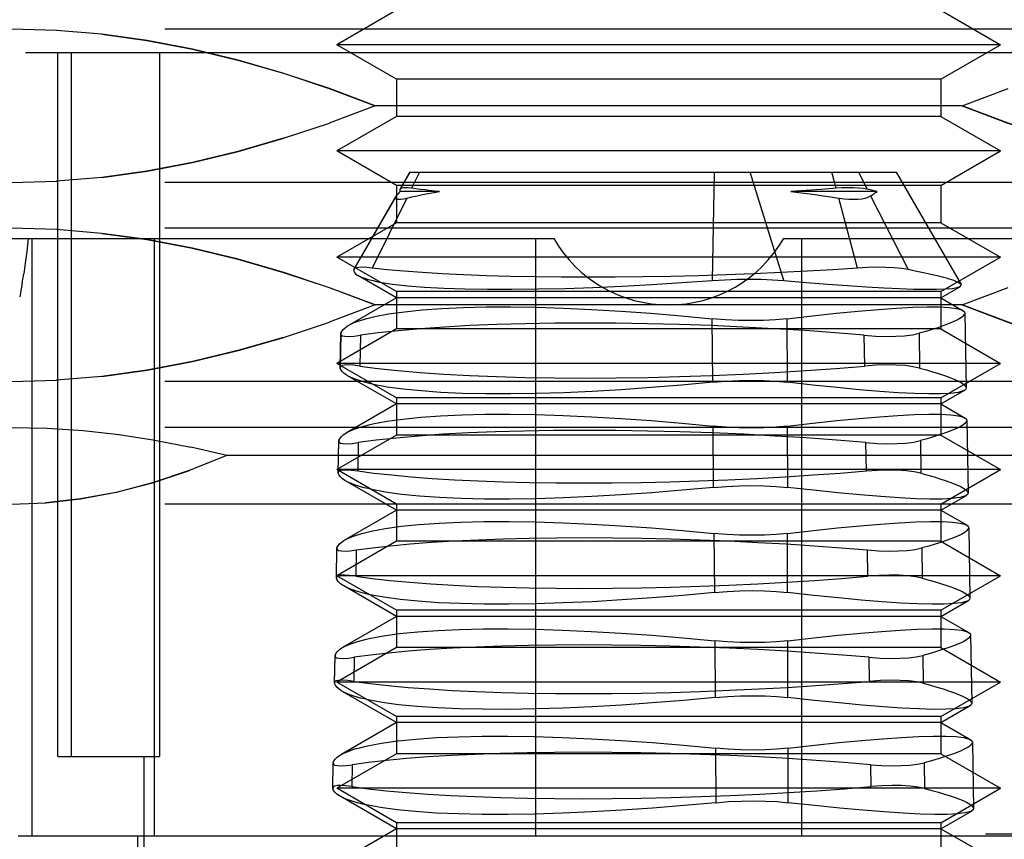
# Model space of a CAD drawing. Header units: inches. Extents: x 0 to 77.3, y 0 to 50.
# Tile 11 of 23: x 32.373 to 32.665, y 11.217 to 11.46. Entities that reach past the tile are written whole.
import ezdxf

# ---------------------------------------------------------------- set-up
doc = ezdxf.new("R2010")
doc.units = ezdxf.units.IN
doc.header["$LTSCALE"] = 4.25
doc.header["$MEASUREMENT"] = 0
doc.linetypes.add('HIDDEN', pattern=[0.2, 0.1, -0.1])
doc.layers.add('DEFAULT_2', color=8, linetype='HIDDEN')
doc.layers.add('DOOR_ASSEMBLY', color=7, linetype='CONTINUOUS')

msp = doc.modelspace()

# ---------------------------------------------------------------- linework, layer by layer
at = {"layer": 'DEFAULT_2', "color": 8, "linetype": 'HIDDEN'}
msp.add_line((18.20929, 11.21825), (33.41853, 11.21825), dxfattribs=at)
at = {"layer": 'DOOR_ASSEMBLY', "color": 8, "linetype": 'HIDDEN'}
for p, q in [((32.48466, 11.46245), (32.46694, 11.45223)), ((32.64608, 11.46245), (32.66379, 11.45223)), ((32.84096, 11.45685), (32.28978, 11.45685)), ((32.38391, 11.45647), (32.3705, 11.45685)), ((32.66379, 11.45223), (32.46694, 11.45223)), ((32.48466, 11.442), (32.46694, 11.45223)), ((32.64608, 11.442), (32.66379, 11.45223)), ((32.79962, 11.44987), (32.33112, 11.44987)), ((32.38427, 11.24121), (32.38427, 11.44987)), ((32.38817, 11.44987), (32.38817, 11.24121)), ((32.41442, 11.44987), (32.41442, 11.24121)), ((32.64608, 11.442), (32.48466, 11.442)), ((32.48466, 11.442), (32.48466, 11.43096)), ((32.64608, 11.442), (32.64608, 11.43096)), ((32.65242, 11.43412), (32.666, 11.43925)), ((32.47832, 11.43412), (32.46474, 11.429)), ((32.65242, 11.43412), (32.47832, 11.43412)), ((32.48466, 11.43096), (32.46694, 11.42073)), ((32.64608, 11.43096), (32.48466, 11.43096)), ((32.64608, 11.43096), (32.66379, 11.42073)), ((32.45118, 11.42449), (32.46475, 11.42901)), ((32.66379, 11.42073), (32.46694, 11.42073)), ((32.48466, 11.4105), (32.46694, 11.42073)), ((32.64608, 11.4105), (32.66379, 11.42073)), ((32.39733, 11.4129), (32.38387, 11.41178)), ((32.48572, 11.40936), (32.48865, 11.41444)), ((32.48863, 11.41444), (32.48576, 11.40946)), ((32.48864, 11.41444), (32.6328, 11.41444)), ((32.49147, 11.41444), (32.48913, 11.40967)), ((32.57882, 11.41444), (32.57828, 11.38232)), ((32.59948, 11.38232), (32.58956, 11.41444)), ((32.61502, 11.40967), (32.61374, 11.41444)), ((32.62166, 11.41444), (32.62424, 11.40936)), ((32.6328, 11.41444), (32.65205, 11.3811)), ((32.84096, 11.41139), (32.28978, 11.41139)), ((32.3705, 11.41139), (32.38391, 11.41178)), ((32.64608, 11.4105), (32.48466, 11.4105)), ((32.48466, 11.4105), (32.48466, 11.39946)), ((32.61502, 11.40967), (32.61066, 11.40932)), ((32.64608, 11.4105), (32.64608, 11.39946)), ((32.47198, 11.38555), (32.48459, 11.40741)), ((32.48445, 11.4072), (32.47203, 11.38569)), ((32.4877, 11.40677), (32.47748, 11.38598)), ((32.48459, 11.40741), (32.48446, 11.4072)), ((32.48576, 11.40946), (32.48572, 11.40936)), ((32.49742, 11.4087), (32.48574, 11.4087)), ((32.60618, 11.409), (32.60159, 11.4087)), ((32.62714, 11.4087), (32.60159, 11.4087)), ((32.61066, 11.40932), (32.60618, 11.409)), ((32.62137, 11.38598), (32.61579, 11.40677)), ((32.62714, 11.4087), (32.62424, 11.40936)), ((32.62523, 11.40741), (32.63634, 11.38555)), ((32.48466, 11.39946), (32.46694, 11.38923)), ((32.64608, 11.39946), (32.48466, 11.39946)), ((32.64608, 11.39946), (32.66379, 11.38923)), ((32.84096, 11.3978), (32.28978, 11.3978)), ((32.38391, 11.39741), (32.3705, 11.3978)), ((32.32764, 11.39475), (32.53127, 11.39475)), ((32.37549, 11.39475), (32.37504, 11.39092)), ((32.37651, 11.39475), (32.37651, 11.21759)), ((32.41289, 11.21759), (32.41289, 11.39475)), ((32.526, 11.21759), (32.526, 11.39475)), ((32.59946, 11.39475), (32.80309, 11.39475)), ((32.60474, 11.39475), (32.60474, 11.21759)), ((32.37505, 11.39094), (32.37459, 11.38741)), ((32.66379, 11.38923), (32.46694, 11.38923)), ((32.48466, 11.37901), (32.46694, 11.38923)), ((32.64608, 11.37901), (32.66379, 11.38923)), ((32.37459, 11.38744), (32.37412, 11.38428)), ((32.37367, 11.38155), (32.37412, 11.3843)), ((32.47204, 11.38569), (32.47198, 11.38555)), ((32.48466, 11.3772), (32.47324, 11.38379)), ((32.64608, 11.3772), (32.65188, 11.38055)), ((32.64608, 11.37901), (32.48466, 11.37901)), ((32.48466, 11.37901), (32.48466, 11.36797)), ((32.64608, 11.37901), (32.64608, 11.36797)), ((32.65242, 11.37507), (32.666, 11.38019)), ((32.47832, 11.37507), (32.46474, 11.36995)), ((32.48466, 11.3772), (32.4704, 11.36897)), ((32.65242, 11.37507), (32.47832, 11.37507)), ((32.64608, 11.3772), (32.48466, 11.3772)), ((32.64608, 11.3772), (32.65273, 11.37336)), ((32.65322, 11.37261), (32.6536, 11.35051)), ((32.45118, 11.36544), (32.46475, 11.36995)), ((32.57844, 11.35212), (32.5783, 11.37099)), ((32.60044, 11.37099), (32.60048, 11.35212)), ((32.48466, 11.36797), (32.46694, 11.35774)), ((32.46811, 11.36649), (32.46793, 11.35652)), ((32.46796, 11.35633), (32.46814, 11.36668)), ((32.46814, 11.36668), (32.46811, 11.36649)), ((32.47394, 11.36607), (32.47376, 11.35693)), ((32.64608, 11.36797), (32.48466, 11.36797)), ((32.62351, 11.35693), (32.62337, 11.36607)), ((32.63967, 11.36668), (32.63979, 11.35633)), ((32.64608, 11.36797), (32.66379, 11.35774)), ((32.66379, 11.35774), (32.46694, 11.35774)), ((32.48466, 11.34751), (32.46694, 11.35774)), ((32.64608, 11.34751), (32.66379, 11.35774)), ((32.46793, 11.35652), (32.46796, 11.35633)), ((32.84096, 11.35234), (32.28978, 11.35234)), ((32.3705, 11.35234), (32.38391, 11.35273)), ((32.39733, 11.35385), (32.38387, 11.35272)), ((32.48466, 11.3457), (32.47013, 11.35409)), ((32.64608, 11.3457), (32.65314, 11.34978)), ((32.48466, 11.3457), (32.46983, 11.33714)), ((32.64608, 11.34751), (32.48466, 11.34751)), ((32.48466, 11.34751), (32.48466, 11.33647)), ((32.64608, 11.3457), (32.48466, 11.3457)), ((32.64608, 11.34751), (32.64608, 11.33647)), ((32.64608, 11.3457), (32.65329, 11.34154)), ((32.65377, 11.34079), (32.65415, 11.31933)), ((32.84096, 11.33874), (32.28978, 11.33874)), ((32.39172, 11.3378), (32.4024, 11.33662)), ((32.57868, 11.32096), (32.57854, 11.33915)), ((32.60051, 11.33915), (32.60056, 11.32096)), ((32.40237, 11.33663), (32.41306, 11.33499)), ((32.41302, 11.335), (32.4237, 11.33293)), ((32.48466, 11.33647), (32.46694, 11.32624)), ((32.46738, 11.32531), (32.46755, 11.3347)), ((32.46741, 11.32518), (32.46758, 11.33484)), ((32.46758, 11.33484), (32.46755, 11.33466)), ((32.47333, 11.33424), (32.47317, 11.32576)), ((32.64608, 11.33647), (32.48466, 11.33647)), ((32.62398, 11.32576), (32.62385, 11.33424)), ((32.64004, 11.33484), (32.64015, 11.32518)), ((32.64608, 11.33647), (32.66379, 11.32624)), ((32.43433, 11.33042), (32.42367, 11.33293)), ((32.6964, 11.33042), (32.43433, 11.33042)), ((32.66379, 11.32624), (32.46694, 11.32624)), ((32.48466, 11.31601), (32.46694, 11.32624)), ((32.46738, 11.32535), (32.46741, 11.32518)), ((32.64608, 11.31601), (32.66379, 11.32624)), ((32.48466, 11.31421), (32.46958, 11.32292)), ((32.64608, 11.31421), (32.65368, 11.3186)), ((32.84096, 11.31601), (32.28978, 11.31601)), ((32.48466, 11.31421), (32.46926, 11.30532)), ((32.48466, 11.31601), (32.48466, 11.30497)), ((32.64608, 11.31421), (32.48466, 11.31421)), ((32.64608, 11.31601), (32.64608, 11.30497)), ((32.64608, 11.31421), (32.65385, 11.30972)), ((32.65433, 11.30898), (32.65469, 11.28815)), ((32.48466, 11.30497), (32.46694, 11.29475)), ((32.64608, 11.30497), (32.48466, 11.30497)), ((32.57878, 11.30731), (32.57891, 11.2898)), ((32.60064, 11.2898), (32.60059, 11.30731)), ((32.64608, 11.30497), (32.66379, 11.29475)), ((32.46683, 11.29415), (32.46699, 11.30287)), ((32.46686, 11.29402), (32.46701, 11.303)), ((32.46701, 11.303), (32.46699, 11.30283)), ((32.47272, 11.3024), (32.47258, 11.2946)), ((32.62446, 11.2946), (32.62434, 11.3024)), ((32.6404, 11.303), (32.6405, 11.29402)), ((32.46683, 11.29418), (32.46686, 11.29402)), ((32.66379, 11.29475), (32.46694, 11.29475)), ((32.48466, 11.28452), (32.46694, 11.29475)), ((32.64608, 11.28452), (32.66379, 11.29475)), ((32.48466, 11.28271), (32.46902, 11.29174)), ((32.64608, 11.28271), (32.65423, 11.28742)), ((32.64608, 11.28452), (32.48466, 11.28452)), ((32.48466, 11.28452), (32.48466, 11.27348)), ((32.64608, 11.28452), (32.64608, 11.27348)), ((32.48466, 11.28271), (32.4687, 11.2735)), ((32.64608, 11.28271), (32.48466, 11.28271)), ((32.64608, 11.28271), (32.65441, 11.2779)), ((32.57902, 11.27548), (32.57915, 11.25863)), ((32.60072, 11.25863), (32.60067, 11.27548)), ((32.65488, 11.27717), (32.65524, 11.25696)), ((32.48466, 11.27348), (32.46694, 11.26325)), ((32.64608, 11.27348), (32.48466, 11.27348)), ((32.64608, 11.27348), (32.66379, 11.26325)), ((32.46629, 11.26298), (32.46643, 11.27104)), ((32.4663, 11.26286), (32.46645, 11.27116)), ((32.46645, 11.27116), (32.46643, 11.271)), ((32.47212, 11.27057), (32.47198, 11.26343)), ((32.62493, 11.26343), (32.62482, 11.27057)), ((32.64077, 11.27116), (32.64086, 11.26286)), ((32.46629, 11.26301), (32.4663, 11.26286)), ((32.66379, 11.26325), (32.46694, 11.26325)), ((32.48466, 11.25302), (32.46694, 11.26325)), ((32.64608, 11.25302), (32.66379, 11.26325)), ((32.48466, 11.25122), (32.46847, 11.26057)), ((32.64608, 11.25122), (32.65478, 11.25624)), ((32.64608, 11.25302), (32.48466, 11.25302)), ((32.48466, 11.25302), (32.48466, 11.24198)), ((32.64608, 11.25302), (32.64608, 11.24198)), ((32.48466, 11.25122), (32.46813, 11.24167)), ((32.64608, 11.25122), (32.48466, 11.25122)), ((32.64608, 11.25122), (32.65496, 11.24608)), ((32.57926, 11.24364), (32.57938, 11.22747)), ((32.6008, 11.22747), (32.60075, 11.24364)), ((32.65544, 11.24535), (32.65578, 11.22578)), ((32.38427, 11.24121), (32.41442, 11.24121)), ((32.40986, 11.17822), (32.40986, 11.24121)), ((32.48466, 11.24198), (32.46694, 11.23175)), ((32.64608, 11.24198), (32.48466, 11.24198)), ((32.64608, 11.24198), (32.66379, 11.23175)), ((32.46574, 11.23181), (32.46587, 11.2392)), ((32.46575, 11.2317), (32.46589, 11.23932)), ((32.46589, 11.23932), (32.46587, 11.23917)), ((32.47151, 11.23874), (32.47139, 11.23227)), ((32.6254, 11.23227), (32.62531, 11.23874)), ((32.64113, 11.23932), (32.64122, 11.2317)), ((32.46574, 11.23185), (32.46575, 11.2317)), ((32.66379, 11.23175), (32.46694, 11.23175)), ((32.48466, 11.22153), (32.46694, 11.23175)), ((32.64608, 11.22153), (32.66379, 11.23175)), ((32.48466, 11.21972), (32.46791, 11.22939)), ((32.64608, 11.21972), (32.65533, 11.22506)), ((32.64608, 11.22153), (32.48466, 11.22153)), ((32.48466, 11.22153), (32.48466, 11.21049)), ((32.64608, 11.22153), (32.64608, 11.21049)), ((32.37246, 11.21759), (32.75828, 11.21759)), ((32.40789, 11.21759), (32.40789, 11.17822)), ((32.48466, 11.21972), (32.46756, 11.20985)), ((32.64608, 11.21972), (32.48466, 11.21972)), ((32.64608, 11.21972), (32.65552, 11.21427))]:
    msp.add_line(p, q, dxfattribs=at)
for points in [[(32.47832, 11.43412), (32.46475, 11.43924), (32.45121, 11.44374), (32.4377, 11.44765), (32.42421, 11.45091), (32.41076, 11.45348), (32.39733, 11.45535), (32.38387, 11.45647)], [(32.39726, 11.45536), (32.41068, 11.4535), (32.42413, 11.45094), (32.43764, 11.44767), (32.45118, 11.44376), (32.46474, 11.43925), (32.47832, 11.43412)], [(32.73347, 11.41289), (32.72005, 11.41474), (32.7066, 11.41731), (32.6931, 11.42057), (32.67956, 11.42449), (32.666, 11.429), (32.65242, 11.43412)], [(32.65242, 11.43412), (32.66598, 11.42901), (32.67952, 11.42451), (32.69304, 11.4206), (32.70653, 11.41734), (32.71997, 11.41477), (32.7334, 11.4129), (32.74687, 11.41178)], [(32.45118, 11.42449), (32.43764, 11.42058), (32.42414, 11.41731), (32.41068, 11.41474), (32.39727, 11.41289)], [(32.39733, 11.4129), (32.41076, 11.41476), (32.42421, 11.41734), (32.43769, 11.4206), (32.45121, 11.4245)], [(32.48913, 11.40967), (32.48815, 11.40979), (32.48733, 11.40984), (32.48668, 11.40982), (32.48619, 11.40973), (32.48587, 11.40958), (32.48576, 11.40946)], [(32.49742, 11.4087), (32.4959, 11.40885), (32.49444, 11.409), (32.49302, 11.40916), (32.49167, 11.40932), (32.49037, 11.40949), (32.48913, 11.40967)], [(32.62424, 11.40936), (32.62301, 11.40958), (32.62165, 11.40973), (32.62016, 11.40982), (32.61855, 11.40984), (32.61683, 11.40979), (32.61502, 11.40967)], [(32.48446, 11.4072), (32.48438, 11.40705), (32.48435, 11.40677), (32.48449, 11.40657), (32.48481, 11.40645), (32.48529, 11.40641), (32.48594, 11.40645), (32.48675, 11.40657), (32.4877, 11.40677)], [(32.48574, 11.4087), (32.48553, 11.40848), (32.48532, 11.40827), (32.48513, 11.40806), (32.48494, 11.40784), (32.48476, 11.40762), (32.48459, 11.40741)], [(32.48572, 11.40936), (32.4857, 11.40925), (32.48569, 11.40914), (32.48569, 11.40902), (32.48569, 11.40891), (32.48571, 11.40881), (32.48574, 11.4087)], [(32.4877, 11.40677), (32.48921, 11.40712), (32.49077, 11.40745), (32.49237, 11.40777), (32.49401, 11.40809), (32.49569, 11.4084), (32.49742, 11.4087)], [(32.60159, 11.4087), (32.604, 11.4084), (32.60639, 11.40809), (32.60877, 11.40777), (32.61113, 11.40745), (32.61347, 11.40712), (32.61579, 11.40677)], [(32.61579, 11.40677), (32.61736, 11.40657), (32.61883, 11.40645), (32.62022, 11.40641), (32.62149, 11.40645), (32.62265, 11.40657), (32.62366, 11.40677), (32.62452, 11.40705), (32.62523, 11.40741)], [(32.62523, 11.40741), (32.62557, 11.40762), (32.6259, 11.40784), (32.62623, 11.40806), (32.62654, 11.40827), (32.62685, 11.40848), (32.62714, 11.4087)], [(32.47832, 11.37507), (32.46475, 11.38018), (32.45121, 11.38469), (32.4377, 11.3886), (32.42421, 11.39186), (32.41076, 11.39443), (32.39733, 11.39629), (32.38387, 11.39742)], [(32.39726, 11.3963), (32.41068, 11.39445), (32.42413, 11.39188), (32.43764, 11.38862), (32.45118, 11.3847), (32.46474, 11.38019), (32.47832, 11.37507)], [(32.47198, 11.38555), (32.47199, 11.38513), (32.47216, 11.38472), (32.4725, 11.38432), (32.473, 11.38394), (32.47325, 11.38379)], [(32.47748, 11.38598), (32.47588, 11.38614), (32.47454, 11.38622), (32.47347, 11.38619), (32.47269, 11.38607), (32.47219, 11.38586), (32.47204, 11.38569)], [(32.47325, 11.38379), (32.47367, 11.38357), (32.47449, 11.38321)], [(32.62137, 11.38598), (32.61406, 11.38549), (32.60647, 11.38505), (32.59863, 11.38465), (32.5906, 11.3843), (32.58245, 11.38399), (32.57422, 11.38374), (32.56596, 11.38354), (32.55772, 11.3834), (32.54952, 11.38331), (32.54143, 11.38328), (32.53354, 11.38331), (32.52586, 11.3834), (32.51844, 11.38354), (32.51133, 11.38373), (32.50457, 11.38398), (32.49821, 11.38429), (32.49226, 11.38464), (32.4868, 11.38504), (32.48187, 11.38549), (32.47748, 11.38598)], [(32.63634, 11.38555), (32.63438, 11.38586), (32.63218, 11.38607), (32.62975, 11.38619), (32.62713, 11.38622), (32.62433, 11.38614), (32.62137, 11.38598)], [(32.64688, 11.38321), (32.6455, 11.38357), (32.64397, 11.38394), (32.64228, 11.38432), (32.64045, 11.38472), (32.63847, 11.38513), (32.63634, 11.38555)], [(32.37367, 11.38155), (32.37327, 11.37927), (32.37293, 11.37746)], [(32.47449, 11.38321), (32.47518, 11.38296), (32.47594, 11.38272), (32.47678, 11.38249), (32.4777, 11.38227), (32.4787, 11.38205), (32.47977, 11.38184)], [(32.47977, 11.38184), (32.4835, 11.38127), (32.48792, 11.38077), (32.49299, 11.38037), (32.49866, 11.38006), (32.50488, 11.37985), (32.51162, 11.37973), (32.51888, 11.37972), (32.52657, 11.37981), (32.53459, 11.37999), (32.54292, 11.38028), (32.55155, 11.38066), (32.56039, 11.38113), (32.56931, 11.38169), (32.57828, 11.38232)], [(32.57828, 11.38232), (32.58198, 11.38256), (32.58564, 11.3827), (32.58925, 11.38275), (32.59278, 11.3827), (32.5962, 11.38256), (32.59948, 11.38232)], [(32.59948, 11.38232), (32.60614, 11.38176), (32.61247, 11.38126), (32.61843, 11.38083), (32.62399, 11.38046), (32.62912, 11.38016), (32.63379, 11.37994), (32.63796, 11.37979), (32.64164, 11.37972), (32.64479, 11.37973), (32.6474, 11.37981), (32.64944, 11.37997), (32.65091, 11.3802), (32.65182, 11.38051)], [(32.65096, 11.38184), (32.65048, 11.38205), (32.64992, 11.38227), (32.64928, 11.38249), (32.64856, 11.38272), (32.64776, 11.38296), (32.64688, 11.38321)], [(32.65206, 11.38108), (32.65183, 11.38133), (32.65096, 11.38184)], [(32.65182, 11.38051), (32.65212, 11.38089), (32.65206, 11.38108)], [(32.73347, 11.35383), (32.72005, 11.35569), (32.7066, 11.35826), (32.6931, 11.36152), (32.67956, 11.36544), (32.666, 11.36995), (32.65242, 11.37507)], [(32.65242, 11.37507), (32.66598, 11.36995), (32.67952, 11.36545), (32.69304, 11.36154), (32.70653, 11.35828), (32.71997, 11.35571), (32.7334, 11.35385), (32.74687, 11.35272)], [(32.4782, 11.37161), (32.48231, 11.3724), (32.48701, 11.37306), (32.49229, 11.3736), (32.49812, 11.37402), (32.50445, 11.37431), (32.51126, 11.37446), (32.51851, 11.37448), (32.52617, 11.37437), (32.53418, 11.37412), (32.54252, 11.37374), (32.55115, 11.37323), (32.56003, 11.3726), (32.56909, 11.37185), (32.5783, 11.37099)], [(32.60044, 11.37099), (32.60799, 11.37185), (32.61504, 11.3726), (32.62157, 11.37322), (32.62755, 11.37373), (32.63297, 11.37411), (32.6378, 11.37437), (32.64203, 11.37448), (32.64561, 11.37446), (32.6485, 11.37431), (32.65072, 11.37402), (32.65226, 11.3736), (32.65264, 11.37341)], [(32.65321, 11.37266), (32.65316, 11.37239), (32.65254, 11.37161)], [(32.65264, 11.37341), (32.65307, 11.37305), (32.65321, 11.37266)], [(32.46814, 11.36668), (32.46841, 11.36724), (32.46884, 11.36779), (32.46943, 11.36832), (32.47018, 11.36884), (32.4704, 11.36897)], [(32.4704, 11.36897), (32.47109, 11.36933), (32.47215, 11.36982)], [(32.47215, 11.36982), (32.47298, 11.37014), (32.47388, 11.37045), (32.47486, 11.37076), (32.4759, 11.37105), (32.47701, 11.37134), (32.4782, 11.37161)], [(32.62337, 11.36607), (32.61472, 11.3668), (32.60581, 11.36745), (32.59668, 11.36802), (32.58739, 11.36852), (32.578, 11.36894), (32.56856, 11.36927), (32.55912, 11.3695), (32.54976, 11.36965), (32.54056, 11.3697), (32.53158, 11.36965), (32.52284, 11.3695), (32.51443, 11.36926), (32.50643, 11.36893), (32.49887, 11.36852), (32.49176, 11.36802), (32.48519, 11.36743), (32.47925, 11.36679), (32.47394, 11.36607)], [(32.60044, 11.37099), (32.59706, 11.37067), (32.59352, 11.37047), (32.58982, 11.37041), (32.58603, 11.37047), (32.58217, 11.37067), (32.5783, 11.37099)], [(32.64923, 11.36982), (32.64803, 11.36933), (32.64667, 11.36884), (32.64515, 11.36832), (32.64348, 11.36779), (32.64165, 11.36724), (32.63967, 11.36668)], [(32.65254, 11.37161), (32.65218, 11.37134), (32.65174, 11.37105), (32.65123, 11.37076), (32.65064, 11.37045), (32.64997, 11.37014), (32.64923, 11.36982)], [(32.46811, 11.36649), (32.46817, 11.36624), (32.46859, 11.36594), (32.46938, 11.36577), (32.47055, 11.36573), (32.47207, 11.36584), (32.47394, 11.36607)], [(32.62337, 11.36607), (32.6267, 11.36584), (32.62982, 11.36573), (32.63272, 11.36577), (32.63534, 11.36594), (32.63766, 11.36624), (32.63967, 11.36668)], [(32.45118, 11.36544), (32.43764, 11.36152), (32.42414, 11.35826), (32.41068, 11.35569), (32.39727, 11.35383)], [(32.39733, 11.35385), (32.41076, 11.35571), (32.42421, 11.35828), (32.43769, 11.36154), (32.45121, 11.36545)], [(32.47376, 11.35693), (32.47191, 11.35716), (32.4704, 11.35726), (32.46923, 11.35723), (32.46843, 11.35706), (32.46801, 11.35676), (32.46793, 11.35652)], [(32.63979, 11.35633), (32.63777, 11.35676), (32.63545, 11.35706), (32.63283, 11.35723), (32.62994, 11.35726), (32.62683, 11.35716), (32.62351, 11.35693)], [(32.47014, 11.35409), (32.46992, 11.35422), (32.46919, 11.35472), (32.46861, 11.35525), (32.4682, 11.35578), (32.46796, 11.35633)], [(32.47376, 11.35693), (32.47912, 11.35622), (32.48509, 11.35558), (32.49164, 11.35501), (32.49872, 11.35453), (32.5063, 11.35412), (32.51432, 11.3538), (32.52276, 11.35356), (32.53152, 11.35342), (32.54054, 11.35337), (32.54976, 11.35342), (32.55914, 11.35356), (32.56862, 11.3538), (32.57808, 11.35412), (32.5875, 11.35453), (32.59685, 11.35502), (32.60603, 11.35559), (32.61492, 11.35623), (32.62351, 11.35693)], [(32.63979, 11.35633), (32.64179, 11.35578), (32.64364, 11.35525), (32.64534, 11.35472), (32.64689, 11.35422), (32.64827, 11.35372), (32.6495, 11.35325)], [(32.47187, 11.35325), (32.47082, 11.35373), (32.47014, 11.35409)], [(32.47785, 11.3515), (32.47668, 11.35176), (32.47558, 11.35204), (32.47455, 11.35233), (32.47358, 11.35263), (32.47269, 11.35294), (32.47187, 11.35325)], [(32.57844, 11.35212), (32.56922, 11.35127), (32.56016, 11.35054), (32.55129, 11.34992), (32.54265, 11.34942), (32.53427, 11.34905), (32.52619, 11.3488), (32.51844, 11.34868), (32.51109, 11.3487), (32.50423, 11.34885), (32.49785, 11.34914), (32.49196, 11.34955), (32.48664, 11.35008), (32.48194, 11.35073), (32.47785, 11.3515)], [(32.57844, 11.35212), (32.5823, 11.35243), (32.58613, 11.35262), (32.58991, 11.35268), (32.59358, 11.35262), (32.59712, 11.35243), (32.60048, 11.35212)], [(32.65305, 11.34973), (32.65267, 11.34955), (32.65116, 11.34914), (32.64895, 11.34885), (32.64605, 11.3487), (32.64248, 11.34868), (32.63826, 11.34879), (32.63341, 11.34904), (32.62795, 11.34941), (32.6219, 11.34991), (32.61528, 11.35054), (32.60813, 11.35127), (32.60048, 11.35212)], [(32.6495, 11.35325), (32.65026, 11.35293), (32.65094, 11.35262), (32.65154, 11.35233), (32.65206, 11.35204), (32.65251, 11.35176), (32.65288, 11.3515)], [(32.65288, 11.3515), (32.65354, 11.35073), (32.65359, 11.35046)], [(32.65359, 11.35046), (32.65346, 11.35008), (32.65305, 11.34973)], [(32.47766, 11.33979), (32.48179, 11.34058), (32.48653, 11.34124), (32.49185, 11.34178), (32.49771, 11.3422), (32.5041, 11.34249), (32.51096, 11.34265), (32.51828, 11.34267), (32.526, 11.34255), (32.53408, 11.3423), (32.54248, 11.34192), (32.55118, 11.3414), (32.56013, 11.34077), (32.56926, 11.34002), (32.57854, 11.33915)], [(32.60051, 11.33915), (32.60814, 11.34002), (32.61525, 11.34077), (32.62184, 11.3414), (32.62788, 11.34191), (32.63335, 11.34229), (32.63823, 11.34255), (32.64249, 11.34266), (32.64611, 11.34265), (32.64903, 11.34249), (32.65126, 11.3422), (32.65281, 11.34178), (32.6532, 11.34159)], [(32.47161, 11.338), (32.47244, 11.33833), (32.47334, 11.33864), (32.47432, 11.33894), (32.47536, 11.33924), (32.47647, 11.33952), (32.47766, 11.33979)], [(32.65308, 11.33979), (32.65272, 11.33952), (32.65228, 11.33924), (32.65177, 11.33894), (32.65118, 11.33864), (32.65051, 11.33833), (32.64976, 11.338)], [(32.65377, 11.34084), (32.65372, 11.34057), (32.65308, 11.33979)], [(32.6532, 11.34159), (32.65363, 11.34123), (32.65377, 11.34084)], [(32.3705, 11.33874), (32.38111, 11.33851), (32.39174, 11.3378)], [(32.46758, 11.33484), (32.46784, 11.33541), (32.46827, 11.33596), (32.46886, 11.3365), (32.46962, 11.33702), (32.46984, 11.33715)], [(32.46984, 11.33715), (32.47053, 11.33752), (32.47161, 11.338)], [(32.62385, 11.33424), (32.61515, 11.33497), (32.60617, 11.33562), (32.59698, 11.3362), (32.58762, 11.3367), (32.57815, 11.33712), (32.56863, 11.33745), (32.55911, 11.33768), (32.54967, 11.33783), (32.5404, 11.33788), (32.53134, 11.33783), (32.52253, 11.33768), (32.51406, 11.33744), (32.506, 11.33711), (32.49838, 11.3367), (32.49123, 11.33619), (32.48463, 11.33561), (32.47866, 11.33496), (32.47333, 11.33424)], [(32.60051, 11.33915), (32.59716, 11.33883), (32.59364, 11.33864), (32.58997, 11.33858), (32.58621, 11.33864), (32.58239, 11.33883), (32.57854, 11.33915)], [(32.64976, 11.338), (32.64855, 11.33752), (32.64716, 11.33702), (32.64562, 11.3365), (32.64392, 11.33596), (32.64206, 11.33541), (32.64004, 11.33484)], [(32.46755, 11.33466), (32.46762, 11.33441), (32.46803, 11.3341), (32.46882, 11.33394), (32.46998, 11.3339), (32.47149, 11.334), (32.47333, 11.33424)], [(32.62385, 11.33424), (32.62716, 11.334), (32.63026, 11.3339), (32.63313, 11.33394), (32.63573, 11.3341), (32.63804, 11.33441), (32.64004, 11.33484)], [(32.43433, 11.33042), (32.42323, 11.32593), (32.4123, 11.32228), (32.40152, 11.31949), (32.39095, 11.31754), (32.38061, 11.31637)], [(32.3705, 11.31601), (32.38064, 11.31637), (32.39099, 11.31753), (32.40158, 11.31951), (32.41235, 11.3223), (32.42326, 11.32595)], [(32.47317, 11.32576), (32.47134, 11.32599), (32.46984, 11.32609), (32.46868, 11.32606), (32.46789, 11.3259), (32.46746, 11.3256), (32.46738, 11.32535)], [(32.46958, 11.32291), (32.46937, 11.32304), (32.46863, 11.32355), (32.46805, 11.32408), (32.46765, 11.32462), (32.46741, 11.32518)], [(32.62398, 11.32576), (32.61623, 11.32513), (32.6082, 11.32454), (32.59993, 11.32401), (32.59149, 11.32354), (32.58295, 11.32314), (32.57434, 11.3228), (32.56574, 11.32253), (32.55717, 11.32235), (32.54863, 11.32223), (32.54022, 11.32219), (32.53204, 11.32223), (32.52408, 11.32235), (32.51634, 11.32254), (32.50891, 11.32281), (32.50187, 11.32314), (32.49523, 11.32355), (32.489, 11.32401), (32.48323, 11.32454), (32.47794, 11.32513), (32.47317, 11.32576)], [(32.64015, 11.32518), (32.63814, 11.3256), (32.63583, 11.3259), (32.63323, 11.32606), (32.63036, 11.32609), (32.62727, 11.32599), (32.62398, 11.32576)], [(32.64015, 11.32518), (32.64219, 11.32462), (32.64407, 11.32408), (32.6458, 11.32355), (32.64737, 11.32304), (32.64878, 11.32254), (32.65003, 11.32206)], [(32.47134, 11.32207), (32.47028, 11.32254), (32.46958, 11.32291)], [(32.47732, 11.32032), (32.47615, 11.32059), (32.47505, 11.32086), (32.47402, 11.32115), (32.47306, 11.32144), (32.47216, 11.32175), (32.47134, 11.32207)], [(32.65003, 11.32206), (32.65078, 11.32175), (32.65146, 11.32144), (32.65207, 11.32115), (32.65259, 11.32086), (32.65304, 11.32058), (32.65341, 11.32032)], [(32.57868, 11.32096), (32.56939, 11.3201), (32.56026, 11.31937), (32.55132, 11.31875), (32.54261, 11.31825), (32.53416, 11.31787), (32.52601, 11.31762), (32.5182, 11.3175), (32.5108, 11.31752), (32.50388, 11.31767), (32.49745, 11.31795), (32.49152, 11.31837), (32.48616, 11.3189), (32.48143, 11.31955), (32.47732, 11.32032)], [(32.57868, 11.32096), (32.58251, 11.32127), (32.58631, 11.32145), (32.59006, 11.32151), (32.59371, 11.32145), (32.59722, 11.32127), (32.60056, 11.32096)], [(32.65359, 11.31855), (32.65321, 11.31836), (32.65169, 11.31796), (32.64946, 11.31767), (32.64654, 11.31752), (32.64294, 11.3175), (32.63868, 11.31761), (32.63378, 11.31786), (32.62828, 11.31824), (32.62217, 11.31874), (32.61549, 11.31937), (32.60828, 11.3201), (32.60056, 11.32096)], [(32.65341, 11.32032), (32.65408, 11.31955), (32.65414, 11.31928)], [(32.65414, 11.31928), (32.65401, 11.3189), (32.65359, 11.31855)], [(32.47711, 11.30797), (32.48127, 11.30876), (32.48604, 11.30942), (32.4914, 11.30997), (32.49731, 11.31038), (32.50374, 11.31067), (32.51066, 11.31083), (32.51804, 11.31085), (32.52582, 11.31073), (32.53397, 11.31048), (32.54244, 11.3101), (32.55121, 11.30958), (32.56023, 11.30894), (32.56943, 11.30818), (32.57878, 11.30731)], [(32.60059, 11.30731), (32.60828, 11.30818), (32.61547, 11.30894), (32.62212, 11.30957), (32.62821, 11.31008), (32.63373, 11.31047), (32.63865, 11.31073), (32.64296, 11.31085), (32.6466, 11.31083), (32.64955, 11.31068), (32.65181, 11.31039), (32.65336, 11.30996), (32.65376, 11.30977)], [(32.47108, 11.30619), (32.47191, 11.30651), (32.47281, 11.30683), (32.47378, 11.30713), (32.47482, 11.30742), (32.47593, 11.3077), (32.47711, 11.30797)], [(32.65362, 11.30797), (32.65326, 11.3077), (32.65282, 11.30742), (32.6523, 11.30713), (32.65171, 11.30683), (32.65104, 11.30651), (32.6503, 11.30619)], [(32.65432, 11.30903), (32.65427, 11.30875), (32.65362, 11.30797)], [(32.65376, 11.30977), (32.65419, 11.30942), (32.65432, 11.30903)], [(32.46701, 11.303), (32.46727, 11.30357), (32.4677, 11.30413), (32.46829, 11.30467), (32.46906, 11.3052), (32.46927, 11.30532)], [(32.46927, 11.30532), (32.46998, 11.3057), (32.47108, 11.30619)], [(32.47272, 11.3024), (32.47751, 11.30306), (32.48284, 11.30365), (32.48869, 11.3042), (32.495, 11.30468), (32.50174, 11.3051), (32.50887, 11.30544), (32.51632, 11.30571), (32.52409, 11.3059), (32.53216, 11.30602), (32.54044, 11.30606), (32.54885, 11.30602), (32.55737, 11.3059), (32.56601, 11.3057), (32.57468, 11.30543), (32.58328, 11.30509), (32.5918, 11.30467), (32.60021, 11.30419), (32.60847, 11.30365), (32.61653, 11.30306), (32.62434, 11.3024)], [(32.60059, 11.30731), (32.59726, 11.307), (32.59377, 11.30681), (32.59013, 11.30675), (32.58639, 11.30681), (32.5826, 11.307), (32.57878, 11.30731)], [(32.6503, 11.30619), (32.64906, 11.3057), (32.64766, 11.3052), (32.64609, 11.30467), (32.64436, 11.30413), (32.64246, 11.30357), (32.6404, 11.303)], [(32.46699, 11.30283), (32.46706, 11.30257), (32.46747, 11.30227), (32.46826, 11.30211), (32.46941, 11.30207), (32.4709, 11.30217), (32.47272, 11.3024)], [(32.62434, 11.3024), (32.62761, 11.30217), (32.63069, 11.30207), (32.63353, 11.30211), (32.63612, 11.30227), (32.63842, 11.30257), (32.6404, 11.303)], [(32.47258, 11.2946), (32.47076, 11.29483), (32.46928, 11.29492), (32.46813, 11.29489), (32.46734, 11.29473), (32.46692, 11.29444), (32.46683, 11.29418)], [(32.46903, 11.29174), (32.46882, 11.29186), (32.46807, 11.29238), (32.46749, 11.29291), (32.46709, 11.29346), (32.46686, 11.29402)], [(32.47258, 11.2946), (32.47741, 11.29395), (32.48275, 11.29336), (32.48859, 11.29283), (32.49488, 11.29236), (32.50159, 11.29196), (32.5087, 11.29162), (32.51619, 11.29136), (32.52399, 11.29116), (32.53201, 11.29105), (32.54025, 11.29101), (32.54872, 11.29105), (32.55731, 11.29116), (32.56593, 11.29136), (32.57458, 11.29163), (32.58322, 11.29196), (32.59181, 11.29237), (32.60028, 11.29284), (32.60859, 11.29337), (32.61666, 11.29396), (32.62446, 11.2946)], [(32.6405, 11.29402), (32.63851, 11.29444), (32.63621, 11.29473), (32.63363, 11.29489), (32.63079, 11.29492), (32.62772, 11.29483), (32.62446, 11.2946)], [(32.6405, 11.29402), (32.64258, 11.29346), (32.6445, 11.29291), (32.64626, 11.29238), (32.64785, 11.29186), (32.64929, 11.29136), (32.65055, 11.29087)], [(32.47082, 11.29088), (32.46974, 11.29136), (32.46903, 11.29174)], [(32.47679, 11.28914), (32.47562, 11.28941), (32.47452, 11.28968), (32.47349, 11.28997), (32.47253, 11.29026), (32.47164, 11.29056), (32.47082, 11.29088)], [(32.57891, 11.2898), (32.58271, 11.2901), (32.58649, 11.29028), (32.59021, 11.29034), (32.59383, 11.29028), (32.59732, 11.2901), (32.60064, 11.2898)], [(32.65055, 11.29087), (32.65131, 11.29056), (32.65199, 11.29026), (32.65259, 11.28996), (32.65312, 11.28968), (32.65357, 11.28941), (32.65394, 11.28914)], [(32.57891, 11.2898), (32.56961, 11.28894), (32.56044, 11.28821), (32.55143, 11.28758), (32.54264, 11.28707), (32.53413, 11.28669), (32.52594, 11.28644), (32.51806, 11.28632), (32.5106, 11.28634), (32.50361, 11.28649), (32.49712, 11.28677), (32.49113, 11.28718), (32.48572, 11.28772), (32.48094, 11.28837), (32.47679, 11.28914)], [(32.65414, 11.28737), (32.65375, 11.28718), (32.65222, 11.28677), (32.64997, 11.28649), (32.64702, 11.28634), (32.64339, 11.28632), (32.63909, 11.28644), (32.63416, 11.28668), (32.6286, 11.28706), (32.62244, 11.28757), (32.6157, 11.2882), (32.60842, 11.28894), (32.60064, 11.2898)], [(32.65394, 11.28914), (32.65462, 11.28837), (32.65468, 11.28809)], [(32.65468, 11.28809), (32.65455, 11.28771), (32.65414, 11.28737)], [(32.47657, 11.27615), (32.48076, 11.27694), (32.48556, 11.27761), (32.49095, 11.27815), (32.49691, 11.27857), (32.50339, 11.27886), (32.51036, 11.27902), (32.5178, 11.27903), (32.52565, 11.27891), (32.53386, 11.27866), (32.5424, 11.27827), (32.55124, 11.27775), (32.56033, 11.27711), (32.5696, 11.27635), (32.57902, 11.27548)], [(32.60067, 11.27548), (32.60841, 11.27635), (32.61564, 11.2771), (32.62234, 11.27774), (32.62848, 11.27826), (32.63405, 11.27865), (32.63901, 11.27891), (32.64337, 11.27903), (32.64705, 11.27901), (32.65004, 11.27886), (32.65232, 11.27858), (32.6539, 11.27815), (32.65431, 11.27796)], [(32.47054, 11.27438), (32.47137, 11.2747), (32.47227, 11.27501), (32.47324, 11.27531), (32.47428, 11.2756), (32.47539, 11.27588), (32.47657, 11.27615)], [(32.60067, 11.27548), (32.59737, 11.27517), (32.59389, 11.27498), (32.59028, 11.27492), (32.58657, 11.27498), (32.58281, 11.27517), (32.57902, 11.27548)], [(32.65416, 11.27615), (32.6538, 11.27588), (32.65336, 11.2756), (32.65284, 11.27531), (32.65225, 11.27501), (32.65158, 11.2747), (32.65084, 11.27438)], [(32.65488, 11.27722), (32.65482, 11.27694), (32.65416, 11.27615)], [(32.65431, 11.27796), (32.65474, 11.2776), (32.65488, 11.27722)], [(32.46645, 11.27116), (32.4667, 11.27174), (32.46712, 11.2723), (32.46772, 11.27285), (32.4685, 11.27338), (32.4687, 11.2735)], [(32.4687, 11.2735), (32.46943, 11.27389), (32.47054, 11.27438)], [(32.62482, 11.27057), (32.6169, 11.27123), (32.60874, 11.27184), (32.60039, 11.27238), (32.59188, 11.27286), (32.58328, 11.27327), (32.57459, 11.27362), (32.56585, 11.27389), (32.55714, 11.27409), (32.54856, 11.27421), (32.5401, 11.27424), (32.53177, 11.2742), (32.52366, 11.27409), (32.51585, 11.27389), (32.50836, 11.27361), (32.50122, 11.27327), (32.49446, 11.27286), (32.48812, 11.27237), (32.48226, 11.27182), (32.47692, 11.27122), (32.47212, 11.27057)], [(32.65084, 11.27438), (32.64958, 11.27389), (32.64815, 11.27338), (32.64656, 11.27285), (32.64479, 11.2723), (32.64286, 11.27174), (32.64077, 11.27116)], [(32.46643, 11.271), (32.4665, 11.27073), (32.46692, 11.27044), (32.4677, 11.27028), (32.46884, 11.27024), (32.47031, 11.27034), (32.47212, 11.27057)], [(32.62482, 11.27057), (32.62807, 11.27034), (32.63112, 11.27024), (32.63394, 11.27028), (32.63651, 11.27044), (32.63879, 11.27073), (32.64077, 11.27116)], [(32.47198, 11.26343), (32.47019, 11.26366), (32.46872, 11.26375), (32.46758, 11.26372), (32.4668, 11.26356), (32.46637, 11.26327), (32.46629, 11.26301)], [(32.64086, 11.26286), (32.63888, 11.26327), (32.63659, 11.26356), (32.63403, 11.26372), (32.63121, 11.26375), (32.62817, 11.26366), (32.62493, 11.26343)], [(32.46847, 11.26056), (32.46827, 11.26068), (32.46752, 11.2612), (32.46694, 11.26174), (32.46653, 11.26229), (32.4663, 11.26286)], [(32.47198, 11.26343), (32.47684, 11.26278), (32.48221, 11.26219), (32.48808, 11.26166), (32.49441, 11.26119), (32.50117, 11.26078), (32.50832, 11.26044), (32.51587, 11.26018), (32.52373, 11.25998), (32.53182, 11.25987), (32.54013, 11.25983), (32.54866, 11.25987), (32.55732, 11.25998), (32.56601, 11.26018), (32.57472, 11.26045), (32.58343, 11.26079), (32.59208, 11.26119), (32.60061, 11.26167), (32.60897, 11.2622), (32.61708, 11.26279), (32.62493, 11.26343)], [(32.64086, 11.26286), (32.64298, 11.26229), (32.64493, 11.26174), (32.64672, 11.2612), (32.64834, 11.26068), (32.64979, 11.26017), (32.65108, 11.25969)], [(32.47029, 11.25969), (32.4692, 11.26018), (32.46847, 11.26056)], [(32.47626, 11.25796), (32.47509, 11.25823), (32.474, 11.2585), (32.47296, 11.25878), (32.472, 11.25908), (32.47111, 11.25938), (32.47029, 11.25969)], [(32.57915, 11.25863), (32.56975, 11.25778), (32.56051, 11.25704), (32.55143, 11.25641), (32.54259, 11.2559), (32.53404, 11.25551), (32.52581, 11.25526), (32.51789, 11.25514), (32.51038, 11.25515), (32.50336, 11.2553), (32.49682, 11.25558), (32.49077, 11.25599), (32.4853, 11.25653), (32.48046, 11.25719), (32.47626, 11.25796)], [(32.57915, 11.25863), (32.58292, 11.25893), (32.58667, 11.25912), (32.59036, 11.25918), (32.59395, 11.25912), (32.59742, 11.25893), (32.60072, 11.25863)], [(32.65469, 11.25619), (32.65429, 11.256), (32.65275, 11.25559), (32.65048, 11.25531), (32.64751, 11.25515), (32.64385, 11.25514), (32.63951, 11.25526), (32.63453, 11.2555), (32.62892, 11.25588), (32.6227, 11.25639), (32.6159, 11.25703), (32.60857, 11.25777), (32.60072, 11.25863)], [(32.65108, 11.25969), (32.65183, 11.25938), (32.65251, 11.25907), (32.65312, 11.25878), (32.65365, 11.2585), (32.6541, 11.25823), (32.65447, 11.25796)], [(32.65447, 11.25796), (32.65516, 11.25719), (32.65523, 11.25691)], [(32.65523, 11.25691), (32.6551, 11.25653), (32.65469, 11.25619)], [(32.47603, 11.24433), (32.48024, 11.24512), (32.48507, 11.24579), (32.49051, 11.24634), (32.49651, 11.24675), (32.50304, 11.24704), (32.51007, 11.2472), (32.51756, 11.24721), (32.52547, 11.24709), (32.53375, 11.24684), (32.54236, 11.24645), (32.55127, 11.24593), (32.56043, 11.24528), (32.56977, 11.24452), (32.57926, 11.24364)], [(32.60075, 11.24364), (32.60856, 11.24452), (32.61585, 11.24527), (32.62261, 11.24592), (32.62881, 11.24643), (32.63443, 11.24683), (32.63944, 11.24709), (32.64383, 11.24721), (32.64755, 11.2472), (32.65056, 11.24705), (32.65287, 11.24676), (32.65446, 11.24634), (32.65487, 11.24614)], [(32.65487, 11.24614), (32.6553, 11.24579), (32.65543, 11.2454)], [(32.47001, 11.24257), (32.47083, 11.24289), (32.47173, 11.2432), (32.47271, 11.24349), (32.47375, 11.24378), (32.47485, 11.24406), (32.47603, 11.24433)], [(32.60075, 11.24364), (32.59747, 11.24333), (32.59402, 11.24315), (32.59043, 11.24309), (32.58675, 11.24315), (32.58302, 11.24333), (32.57926, 11.24364)], [(32.65471, 11.24433), (32.65434, 11.24406), (32.6539, 11.24378), (32.65338, 11.24349), (32.65278, 11.2432), (32.65212, 11.24289), (32.65137, 11.24257)], [(32.65543, 11.2454), (32.65538, 11.24512), (32.65471, 11.24433)], [(32.46589, 11.23932), (32.46613, 11.2399), (32.46655, 11.24047), (32.46716, 11.24102), (32.46793, 11.24156), (32.46814, 11.24168)], [(32.46814, 11.24168), (32.46888, 11.24207), (32.47001, 11.24257)], [(32.62531, 11.23874), (32.61733, 11.2394), (32.60911, 11.24001), (32.6007, 11.24055), (32.59214, 11.24104), (32.58346, 11.24145), (32.57471, 11.2418), (32.5659, 11.24207), (32.55712, 11.24227), (32.54847, 11.24239), (32.53994, 11.24243), (32.53154, 11.24239), (32.52336, 11.24227), (32.5155, 11.24207), (32.50795, 11.24179), (32.50076, 11.24145), (32.49396, 11.24103), (32.48759, 11.24054), (32.4817, 11.23999), (32.47634, 11.23939), (32.47151, 11.23874)], [(32.65137, 11.24257), (32.6501, 11.24207), (32.64865, 11.24156), (32.64703, 11.24102), (32.64523, 11.24047), (32.64327, 11.2399), (32.64113, 11.23932)], [(32.46587, 11.23917), (32.46594, 11.2389), (32.46636, 11.23861), (32.46714, 11.23845), (32.46827, 11.23841), (32.46973, 11.23851), (32.47151, 11.23874)], [(32.62531, 11.23874), (32.62852, 11.23851), (32.63155, 11.23841), (32.63435, 11.23845), (32.6369, 11.23861), (32.63917, 11.2389), (32.64113, 11.23932)], [(32.47139, 11.23227), (32.46962, 11.23249), (32.46816, 11.23258), (32.46703, 11.23255), (32.46625, 11.2324), (32.46583, 11.23211), (32.46574, 11.23185)], [(32.46792, 11.22939), (32.46772, 11.2295), (32.46696, 11.23003), (32.46638, 11.23057), (32.46597, 11.23113), (32.46575, 11.2317)], [(32.47139, 11.23227), (32.47626, 11.23161), (32.48167, 11.23102), (32.48757, 11.23048), (32.49394, 11.23001), (32.50074, 11.2296), (32.50795, 11.22926), (32.51555, 11.22899), (32.52347, 11.2288), (32.53162, 11.22869), (32.54, 11.22865), (32.5486, 11.22869), (32.55733, 11.2288), (32.56609, 11.229), (32.57487, 11.22927), (32.58364, 11.22961), (32.59235, 11.23002), (32.60093, 11.23049), (32.60934, 11.23103), (32.61751, 11.23162), (32.6254, 11.23227)], [(32.64122, 11.2317), (32.63924, 11.23211), (32.63697, 11.2324), (32.63442, 11.23255), (32.63163, 11.23258), (32.62861, 11.23249), (32.6254, 11.23227)], [(32.64122, 11.2317), (32.64338, 11.23113), (32.64537, 11.23057), (32.64719, 11.23003), (32.64884, 11.2295), (32.65031, 11.22899), (32.65161, 11.2285)], [(32.46977, 11.2285), (32.46866, 11.22899), (32.46792, 11.22939)], [(32.47573, 11.22679), (32.47457, 11.22705), (32.47347, 11.22732), (32.47244, 11.2276), (32.47148, 11.22789), (32.47059, 11.22819), (32.46977, 11.2285)], [(32.57938, 11.22747), (32.56992, 11.22661), (32.5606, 11.22587), (32.55145, 11.22523), (32.54255, 11.22472), (32.53393, 11.22434), (32.52563, 11.22408), (32.51766, 11.22396), (32.51009, 11.22397), (32.50301, 11.22412), (32.49642, 11.2244), (32.49034, 11.22481), (32.48482, 11.22535), (32.47995, 11.22601), (32.47573, 11.22679)], [(32.57938, 11.22747), (32.58312, 11.22777), (32.58684, 11.22795), (32.59051, 11.22801), (32.59408, 11.22795), (32.59752, 11.22777), (32.6008, 11.22747)], [(32.65523, 11.22501), (32.65484, 11.22482), (32.65328, 11.22441), (32.651, 11.22412), (32.648, 11.22397), (32.6443, 11.22396), (32.63993, 11.22408), (32.6349, 11.22433), (32.62924, 11.22471), (32.62297, 11.22522), (32.61611, 11.22586), (32.60871, 11.22661), (32.6008, 11.22747)], [(32.65161, 11.2285), (32.65236, 11.22819), (32.65304, 11.22789), (32.65365, 11.2276), (32.65417, 11.22732), (32.65463, 11.22705), (32.65501, 11.22679)], [(32.65501, 11.22679), (32.6557, 11.22601), (32.65577, 11.22573)], [(32.65577, 11.22573), (32.65565, 11.22535), (32.65523, 11.22501)]]:
    msp.add_lwpolyline(points, dxfattribs=at)
msp.add_arc((32.56537, 11.41444), 0.03937, 210, 330, dxfattribs=at)

doc.saveas('drawing.dxf')
